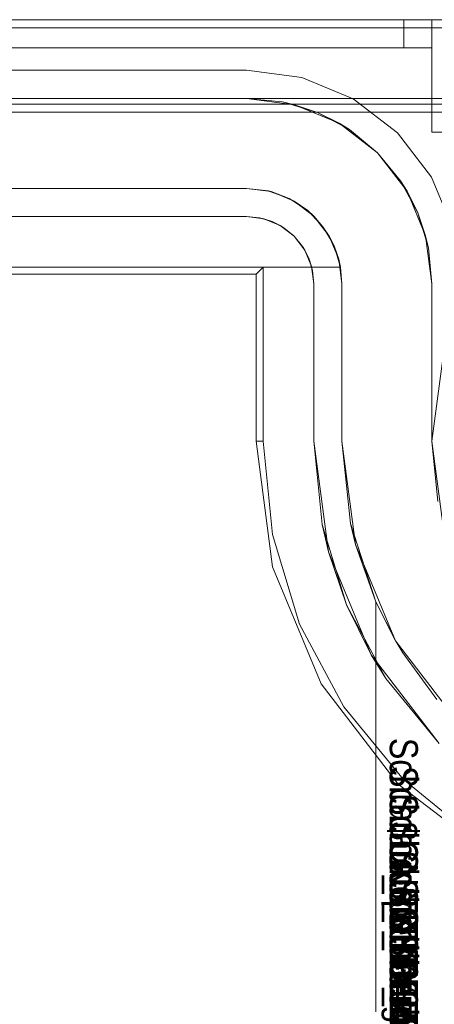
# Model space of a CAD drawing. Extents: x -620 to 300, y 62 to 1112.
# Tile 91 of 235: x -155.861 to -155.714, y 270.462 to 270.812. Entities that reach past the tile are written whole.
import ezdxf

# ---------------------------------------------------------------- set-up
doc = ezdxf.new("R2010")
doc.units = 0
doc.layers.get('0').update_dxf_attribs({"lineweight": 13})
doc.layers.add('AM_6', color=2, linetype='Continuous', lineweight=35, true_color=0xffff00)
doc.styles.get("Standard").update_dxf_attribs({"font": 'ARIALN.TTF'})

# ---------------------------------------------------------------- blocks, each defined once
blk = doc.blocks.new('Blockreferenz-A06CPVISL0')
at = {"color": 251, "linetype": 'ByBlock', "lineweight": -2, "ltscale": 0.13, "true_color": 0x636363}
for p, q in [((-155.60474, 270.8121), (-157.90474, 270.8121)), ((-155.60474, 270.80922), (-157.90474, 270.80922)), ((-155.78074, 270.7941), (-157.72874, 270.7941)), ((-157.72874, 270.7941), (-155.78074, 270.7941)), ((-155.76107, 270.79152), (-155.78074, 270.7941)), ((-155.78074, 270.7941), (-155.76107, 270.79152)), ((-155.78074, 270.7941), (-155.78074, 270.7941)), ((-155.74274, 270.78392), (-155.76107, 270.79152)), ((-155.76107, 270.79152), (-155.74274, 270.78392)), ((-155.727, 270.77184), (-155.74274, 270.78392)), ((-155.74274, 270.78392), (-155.727, 270.77184)), ((-157.90474, 270.77922), (-155.60474, 270.77922)), ((-155.71492, 270.7561), (-155.727, 270.77184)), ((-155.727, 270.77184), (-155.71492, 270.7561)), ((-155.70733, 270.73778), (-155.71492, 270.7561)), ((-155.71492, 270.7561), (-155.70733, 270.73778)), ((-157.72874, 270.7421), (-155.78074, 270.7421)), ((-155.78074, 270.7421), (-157.72874, 270.7421)), ((-155.78074, 270.7421), (-155.77453, 270.74129)), ((-155.77606, 270.74164), (-155.78074, 270.7421)), ((-155.78074, 270.7421), (-155.77606, 270.74164)), ((-155.78074, 270.7421), (-155.78074, 270.7421)), ((-155.77453, 270.74129), (-155.77606, 270.74164)), ((-155.77606, 270.74164), (-155.77156, 270.74028)), ((-155.77156, 270.74028), (-155.77453, 270.74129)), ((-155.77453, 270.74129), (-155.76874, 270.73889)), ((-155.76874, 270.73889), (-155.77156, 270.74028)), ((-155.77156, 270.74028), (-155.76741, 270.73806)), ((-155.76741, 270.73806), (-155.76874, 270.73889)), ((-155.76874, 270.73889), (-155.76377, 270.73508)), ((-155.76377, 270.73508), (-155.76741, 270.73806)), ((-155.76741, 270.73806), (-155.76377, 270.73508)), ((-155.76377, 270.73508), (-155.75996, 270.7301)), ((-155.76079, 270.73144), (-155.76377, 270.73508)), ((-155.76377, 270.73508), (-155.76079, 270.73144)), ((-155.75996, 270.7301), (-155.76079, 270.73144)), ((-155.76079, 270.73144), (-155.75857, 270.72729)), ((-155.75996, 270.7301), (-155.75756, 270.72432)), ((-155.75857, 270.72729), (-155.75996, 270.7301)), ((-155.75756, 270.72432), (-155.75857, 270.72729)), ((-155.75857, 270.72729), (-155.7572, 270.72279)), ((-157.73474, 270.7241), (-155.77474, 270.7241)), ((-155.77727, 270.72157), (-155.77474, 270.7241)), ((-155.77474, 270.7241), (-155.77474, 270.6621)), ((-155.7572, 270.72279), (-155.75756, 270.72432)), ((-155.75756, 270.72432), (-155.75674, 270.7181)), ((-155.75674, 270.7181), (-155.7572, 270.72279)), ((-155.7572, 270.72279), (-155.75674, 270.7181)), ((-157.73221, 270.72157), (-155.77727, 270.72157)), ((-155.77727, 270.72157), (-155.77727, 270.6621)), ((-155.75674, 270.7181), (-155.75674, 270.6621)), ((-155.75674, 270.6621), (-155.75674, 270.7181)), ((-155.75674, 270.7181), (-155.75674, 270.7181)), ((-155.71099, 270.69057), (-155.71474, 270.6621)), ((-155.77727, 270.6621), (-155.77139, 270.61745)), ((-155.77727, 270.6621), (-155.77474, 270.6621)), ((-155.77474, 270.6621), (-155.77148, 270.62894)), ((-155.75674, 270.6621), (-155.75382, 270.63245)), ((-155.75156, 270.62276), (-155.75674, 270.6621)), ((-155.75674, 270.6621), (-155.75674, 270.6621)), ((-155.71474, 270.6621), (-155.71099, 270.63363)), ((-155.74517, 270.60394), (-155.75382, 270.63245)), ((-155.75382, 270.63245), (-155.75156, 270.62276)), ((-155.77148, 270.62894), (-155.7618, 270.59705)), ((-155.75156, 270.62276), (-155.74517, 270.60394)), ((-155.73638, 270.5861), (-155.75156, 270.62276)), ((-155.77139, 270.61745), (-155.75416, 270.57584)), ((-155.73113, 270.57766), (-155.74517, 270.60394)), ((-155.74517, 270.60394), (-155.73638, 270.5861)), ((-155.7618, 270.59705), (-155.74609, 270.56766)), ((-155.73638, 270.5861), (-155.73113, 270.57766)), ((-155.71222, 270.55462), (-155.73638, 270.5861)), ((-155.75416, 270.57584), (-155.72674, 270.54011)), ((-155.73113, 270.57766), (-155.71222, 270.55462)), ((-155.74609, 270.56766), (-155.72495, 270.5419)), ((-155.72495, 270.5419), (-155.69919, 270.52075)), ((-155.72674, 270.54011), (-155.69101, 270.51269))]:
    blk.add_line(p, q, dxfattribs=at)
blk = doc.blocks.new('Blockreferenz-A06CPVIUL0')
at = {"layer": 'AM_6', "char_height": 0.01, "attachment_point": 1, "rotation": 270}
for s, insert in [('{\\fArial Narrow;Schraube_TK34mm-schwarz}', (-155.71974, 270.55658)), ('{\\fArial Narrow;Schraube_TK34mm-schwarz}', (-155.71974, 270.54658)), ('{\\fArial Narrow;Schraube_TK34mm-schwarz}', (-155.71974, 270.53658)), ('{\\fArial Narrow;$CNSORDERNO.}', (-155.71974, 270.52668)), ('{\\fArial Narrow;Schraube_TK34mm-schwarz}', (-155.71974, 270.51658)), ('{\\fArial Narrow;Spelsberg}', (-155.71974, 270.50658)), ('{\\fArial Narrow;Schraube_TK34mm-schwarz}', (-155.71974, 270.49658)), ('{\\fArial Narrow;SPELSBERG}', (-155.71974, 270.48658)), ('{\\fArial Narrow;1}', (-155.71974, 270.47588))]:
    blk.add_mtext(s, dxfattribs=dict(at, insert=insert))
blk = doc.blocks.new('Blockreferenz-A06CPVJ0L0')
at = {"color": 9, "linetype": 'ByBlock', "lineweight": -2, "ltscale": 0.13, "true_color": 0xc1c9c4}
for p, q in [((-155.60474, 270.8121), (-157.90474, 270.8121)), ((-155.60474, 270.8121), (-157.90474, 270.8121)), ((-155.72474, 270.8121), (-157.78474, 270.8121)), ((-157.78474, 270.8121), (-155.72474, 270.8121)), ((-155.71474, 270.8121), (-156.75474, 270.8121)), ((-156.75474, 270.8121), (-155.71474, 270.8121)), ((-155.72215, 270.8121), (-155.72474, 270.8121)), ((-155.72474, 270.8121), (-155.72474, 270.8071)), ((-155.72474, 270.8121), (-155.72474, 270.8071)), ((-155.72474, 270.8121), (-155.72215, 270.8121)), ((-155.71974, 270.8121), (-155.72215, 270.8121)), ((-155.72215, 270.8121), (-155.71974, 270.8121)), ((-155.71767, 270.8121), (-155.71974, 270.8121)), ((-155.71974, 270.8121), (-155.71767, 270.8121)), ((-155.71608, 270.8121), (-155.71767, 270.8121)), ((-155.71767, 270.8121), (-155.71608, 270.8121)), ((-155.71508, 270.8121), (-155.71608, 270.8121)), ((-155.71608, 270.8121), (-155.71508, 270.8121)), ((-155.71474, 270.8121), (-155.71508, 270.8121)), ((-155.71508, 270.8121), (-155.71474, 270.8121)), ((-155.71474, 270.8071), (-155.71474, 270.8121)), ((-155.71474, 270.8021), (-155.71474, 270.8121)), ((-155.70698, 270.8121), (-155.71474, 270.8121)), ((-155.71474, 270.8121), (-155.71474, 270.8071)), ((-155.71474, 270.8121), (-155.71474, 270.8121)), ((-155.71474, 270.8121), (-155.70698, 270.8121)), ((-155.71474, 270.8021), (-155.71474, 270.8121)), ((-155.72474, 270.8071), (-155.72474, 270.8021)), ((-155.72474, 270.8071), (-155.72474, 270.8021)), ((-155.71474, 270.8021), (-155.71474, 270.8071)), ((-155.71474, 270.8071), (-155.71474, 270.8021)), ((-157.78474, 270.8021), (-155.72474, 270.8021)), ((-155.72474, 270.8021), (-157.78474, 270.8021)), ((-156.75474, 270.8021), (-155.71474, 270.8021)), ((-156.75474, 270.8021), (-155.71474, 270.8021)), ((-155.72474, 270.8021), (-155.72279, 270.8021)), ((-155.72279, 270.8021), (-155.72474, 270.8021)), ((-155.72279, 270.8021), (-155.72092, 270.8021)), ((-155.72092, 270.8021), (-155.72279, 270.8021)), ((-155.72092, 270.8021), (-155.71919, 270.8021)), ((-155.71919, 270.8021), (-155.72092, 270.8021)), ((-155.71919, 270.8021), (-155.71767, 270.8021)), ((-155.71767, 270.8021), (-155.71919, 270.8021)), ((-155.71767, 270.8021), (-155.71643, 270.8021)), ((-155.71643, 270.8021), (-155.71767, 270.8021)), ((-155.71643, 270.8021), (-155.7155, 270.8021)), ((-155.7155, 270.8021), (-155.71643, 270.8021)), ((-155.7155, 270.8021), (-155.71494, 270.8021)), ((-155.71494, 270.8021), (-155.7155, 270.8021)), ((-155.71494, 270.8021), (-155.71474, 270.8021)), ((-155.71474, 270.8021), (-155.71494, 270.8021)), ((-155.71474, 270.8021), (-155.71474, 270.7721)), ((-155.71474, 270.8021), (-155.71474, 270.8021)), ((-155.71474, 270.8021), (-155.71474, 270.8021)), ((-155.71474, 270.8021), (-155.71474, 270.8021)), ((-155.71474, 270.8021), (-155.71474, 270.8021)), ((-155.71474, 270.8021), (-155.71474, 270.8021)), ((-155.71474, 270.8021), (-155.71474, 270.8021)), ((-155.71474, 270.8021), (-155.71474, 270.7721)), ((-157.90474, 270.7841), (-155.60474, 270.7841)), ((-155.78074, 270.7841), (-157.72874, 270.7841)), ((-156.45474, 270.7821), (-155.60474, 270.7821)), ((-155.76366, 270.78186), (-155.78074, 270.7841)), ((-155.76787, 270.78284), (-155.78074, 270.7841)), ((-155.60474, 270.7841), (-155.78074, 270.7841)), ((-155.78074, 270.7841), (-155.76787, 270.78284)), ((-155.78074, 270.7841), (-155.78074, 270.7841)), ((-155.76366, 270.78186), (-155.76787, 270.78284)), ((-155.76787, 270.78284), (-155.75549, 270.77908)), ((-155.74774, 270.77526), (-155.76366, 270.78186)), ((-155.75549, 270.77908), (-155.76366, 270.78186)), ((-155.74774, 270.77526), (-155.75549, 270.77908)), ((-155.75549, 270.77908), (-155.74408, 270.77298)), ((-155.73407, 270.76477), (-155.74774, 270.77526)), ((-155.74408, 270.77298), (-155.74774, 270.77526)), ((-155.73407, 270.76477), (-155.74408, 270.77298)), ((-155.74408, 270.77298), (-155.73407, 270.76477)), ((-155.71474, 270.7721), (-155.70698, 270.7721)), ((-155.71474, 270.7721), (-155.70698, 270.7721)), ((-155.71474, 270.7721), (-155.71474, 270.7721)), ((-155.72359, 270.7511), (-155.73407, 270.76477)), ((-155.72587, 270.75477), (-155.73407, 270.76477)), ((-155.73407, 270.76477), (-155.72587, 270.75477)), ((-155.72359, 270.7511), (-155.72587, 270.75477)), ((-155.72587, 270.75477), (-155.71977, 270.74336)), ((-157.72874, 270.7521), (-155.78074, 270.7521)), ((-155.78074, 270.7521), (-156.48974, 270.7521)), ((-155.77292, 270.75119), (-155.78074, 270.7521)), ((-155.78074, 270.7521), (-155.77194, 270.75095)), ((-155.78074, 270.7521), (-155.78074, 270.7521)), ((-155.77241, 270.75101), (-155.77292, 270.75119)), ((-155.77194, 270.75095), (-155.77292, 270.75119)), ((-155.76982, 270.75007), (-155.77241, 270.75101)), ((-155.76551, 270.7485), (-155.77194, 270.75095)), ((-155.77194, 270.75095), (-155.76374, 270.74755)), ((-155.71699, 270.73519), (-155.72359, 270.7511)), ((-155.71977, 270.74336), (-155.72359, 270.7511)), ((-155.76551, 270.7485), (-155.76982, 270.75007)), ((-155.7646, 270.74791), (-155.76551, 270.7485)), ((-155.76374, 270.74755), (-155.76551, 270.7485)), ((-155.76188, 270.74612), (-155.7646, 270.74791)), ((-155.75893, 270.74418), (-155.76374, 270.74755)), ((-155.76374, 270.74755), (-155.7567, 270.74215)), ((-155.75893, 270.74418), (-155.76188, 270.74612)), ((-155.75779, 270.74298), (-155.75893, 270.74418)), ((-155.7567, 270.74215), (-155.75893, 270.74418)), ((-155.75543, 270.74049), (-155.75779, 270.74298)), ((-155.75351, 270.73846), (-155.7567, 270.74215)), ((-155.7567, 270.74215), (-155.7513, 270.7351)), ((-155.75351, 270.73846), (-155.75543, 270.74049)), ((-155.71699, 270.73519), (-155.71977, 270.74336)), ((-155.71977, 270.74336), (-155.71601, 270.73098)), ((-155.75238, 270.73652), (-155.75351, 270.73846)), ((-155.7513, 270.7351), (-155.75351, 270.73846)), ((-155.75064, 270.73351), (-155.75238, 270.73652)), ((-155.74956, 270.73165), (-155.7513, 270.7351)), ((-155.7513, 270.7351), (-155.7479, 270.7269)), ((-155.74956, 270.73165), (-155.75064, 270.73351)), ((-155.71474, 270.7181), (-155.71699, 270.73519)), ((-155.71601, 270.73098), (-155.71699, 270.73519)), ((-155.74728, 270.7241), (-155.74956, 270.73165)), ((-155.7479, 270.7269), (-155.74956, 270.73165)), ((-155.74956, 270.73165), (-155.74872, 270.72888)), ((-155.71474, 270.7181), (-155.71601, 270.73098)), ((-155.71601, 270.73098), (-155.71474, 270.7181)), ((-155.74872, 270.72888), (-155.74773, 270.72561)), ((-155.74728, 270.7241), (-155.7479, 270.7269)), ((-155.7479, 270.7269), (-155.74674, 270.7181)), ((-155.74753, 270.7241), (-156.03768, 270.7241)), ((-156.03768, 270.7241), (-155.74728, 270.7241)), ((-155.74773, 270.72561), (-155.74728, 270.7241)), ((-155.74728, 270.7241), (-155.74753, 270.7241)), ((-155.74674, 270.7181), (-155.74728, 270.7241)), ((-155.74728, 270.7241), (-155.74728, 270.7241)), ((-155.74674, 270.6621), (-155.74674, 270.7181)), ((-155.74674, 270.7181), (-155.74674, 270.6621)), ((-155.74674, 270.7181), (-155.74674, 270.7181)), ((-155.71474, 270.6621), (-155.71474, 270.7181)), ((-155.71474, 270.7181), (-155.71474, 270.70114)), ((-155.71474, 270.7181), (-155.71474, 270.7181)), ((-155.71474, 270.70114), (-155.71474, 270.682)), ((-155.71474, 270.682), (-155.71474, 270.6621)), ((-155.74371, 270.63292), (-155.74674, 270.6621)), ((-155.74674, 270.6621), (-155.74371, 270.63292)), ((-155.7419, 270.62535), (-155.74674, 270.6621)), ((-155.74674, 270.6621), (-155.74674, 270.6621)), ((-155.71099, 270.63363), (-155.71474, 270.6621)), ((-155.71474, 270.6621), (-155.71263, 270.64064)), ((-155.71474, 270.6621), (-155.71474, 270.6621)), ((-155.73474, 270.60497), (-155.74371, 270.63292)), ((-155.74371, 270.63292), (-155.7419, 270.62535)), ((-155.7419, 270.62535), (-155.73474, 270.60497)), ((-155.72772, 270.5911), (-155.7419, 270.62535)), ((-155.73474, 270.3921), (-155.73474, 270.60497)), ((-155.73474, 270.60497), (-155.72772, 270.5911)), ((-155.72763, 270.59096), (-155.73474, 270.60497)), ((-155.73474, 270.60497), (-155.73474, 270.58684)), ((-155.73474, 270.60497), (-155.73474, 270.60497)), ((-155.72772, 270.5911), (-155.72763, 270.59096)), ((-155.70515, 270.5617), (-155.72772, 270.5911)), ((-155.72763, 270.59096), (-155.72515, 270.58684)), ((-155.73474, 270.58684), (-155.73474, 270.3921)), ((-155.72515, 270.58684), (-155.71305, 270.57027))]:
    blk.add_line(p, q, dxfattribs=at)

msp = doc.modelspace()

# ---------------------------------------------------------------- block references
at = {"ltscale": 0.13}
for name in ['Blockreferenz-A06CPVISL0', 'Blockreferenz-A06CPVJ0L0', 'Blockreferenz-A06CPVIUL0']:
    msp.add_blockref(name, (0, 0), dxfattribs=at)

doc.saveas('drawing.dxf')
